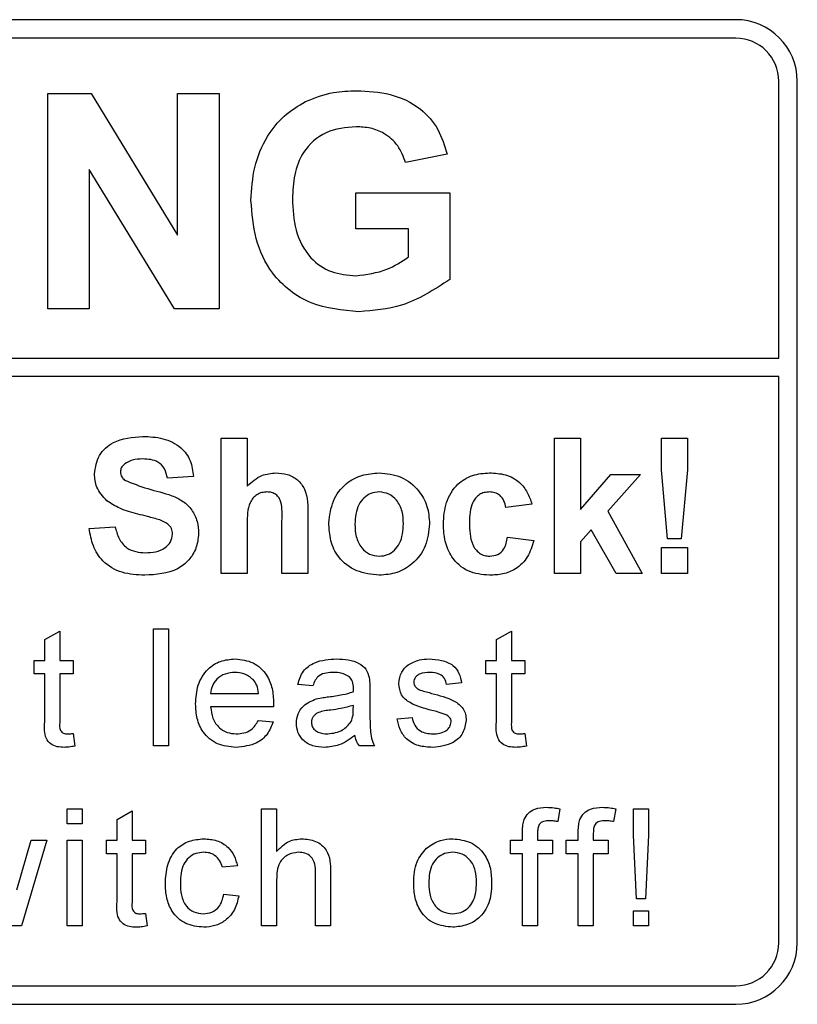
# Paper-space layout 'Blatt3' of a CAD drawing. Header units: millimetres. Extents: x 5 to 418, y 2 to 292.
# Tile 29 of 83: x 124.84 to 126.95, y 164.95 to 167.62. Entities that reach past the tile are written whole.
import ezdxf

# ---------------------------------------------------------------- set-up
doc = ezdxf.new("R2010")
doc.units = ezdxf.units.MM

psp = doc.layouts.new('Blatt3')

# ---------------------------------------------------------------- linework, layer by layer
at = {"color": 7, "linetype": 'Continuous', "lineweight": 25}
for p, q in [((126.7797, 167.6185), (118.4464, 167.6185)), ((126.7797, 167.5685), (120.5797, 167.5685)), ((126.8964, 166.7019), (126.8964, 167.4518)), ((126.9464, 165.1185), (126.9464, 167.4518)), ((124.9171, 167.4185), (125.0343, 167.4185)), ((124.9171, 166.8351), (124.9171, 167.4185)), ((125.0343, 167.4185), (125.2686, 167.0352)), ((125.2686, 167.0352), (125.2686, 167.4185)), ((125.2686, 167.4185), (125.3808, 167.4185)), ((125.3808, 167.4185), (125.3808, 166.8351)), ((125.9982, 167.2539), (125.8861, 167.2315)), ((125.2601, 166.8351), (125.0293, 167.2126)), ((125.0293, 167.2126), (125.0293, 166.8351)), ((125.7514, 167.052), (125.7514, 167.1492)), ((125.7514, 167.1492), (126.0057, 167.1492)), ((126.0057, 167.1492), (126.0057, 166.915)), ((125.8935, 167.052), (125.7514, 167.052)), ((125.8935, 166.9759), (125.8935, 167.052)), ((125.0293, 166.8351), (124.9171, 166.8351)), ((125.3808, 166.8351), (125.2601, 166.8351)), ((120.5797, 166.7019), (126.8964, 166.7019)), ((126.8964, 166.6519), (120.5797, 166.6519)), ((126.8964, 165.1185), (126.8964, 166.6519)), ((125.3866, 166.1185), (125.3866, 166.4851)), ((125.3866, 166.4851), (125.4571, 166.4851)), ((125.4571, 166.4851), (125.4571, 166.3554)), ((126.2891, 166.1185), (126.2891, 166.4851)), ((126.2891, 166.4851), (126.3597, 166.4851)), ((126.3597, 166.4851), (126.3597, 166.292)), ((126.5785, 166.3989), (126.5785, 166.4851)), ((126.5785, 166.4851), (126.649, 166.4851)), ((126.649, 166.4851), (126.649, 166.3989)), ((125.3114, 166.3817), (125.2409, 166.377)), ((126.3597, 166.292), (126.4419, 166.3864)), ((126.5218, 166.3864), (126.4333, 166.287)), ((126.4419, 166.3864), (126.5218, 166.3864)), ((126.5954, 166.2125), (126.5785, 166.3989)), ((126.649, 166.3989), (126.6323, 166.2125)), ((126.228, 166.3065), (126.1575, 166.2971)), ((125.6216, 166.2748), (125.6216, 166.1185)), ((126.4333, 166.287), (126.5265, 166.1185)), ((125.0293, 166.2407), (125.0998, 166.2454)), ((125.4571, 166.2534), (125.4571, 166.1185)), ((125.5511, 166.1185), (125.5511, 166.2607)), ((126.1622, 166.2172), (126.2327, 166.2078)), ((126.3887, 166.2369), (126.3597, 166.2043)), ((126.456, 166.1185), (126.3887, 166.2369)), ((126.3597, 166.2043), (126.3597, 166.1185)), ((126.5785, 166.1185), (126.5785, 166.189)), ((126.5785, 166.189), (126.649, 166.189)), ((126.6323, 166.2125), (126.5954, 166.2125)), ((126.649, 166.189), (126.649, 166.1185)), ((125.4571, 166.1185), (125.3866, 166.1185)), ((125.6216, 166.1185), (125.5511, 166.1185)), ((126.3597, 166.1185), (126.2891, 166.1185)), ((126.5265, 166.1185), (126.456, 166.1185)), ((126.649, 166.1185), (126.5785, 166.1185)), ((124.9091, 165.9395), (124.9497, 165.9626)), ((124.9497, 165.9626), (124.9497, 165.8832)), ((125.203, 165.6518), (125.203, 165.9685)), ((125.203, 165.9685), (125.2436, 165.9685)), ((125.2436, 165.9685), (125.2436, 165.6518)), ((126.1319, 165.9395), (126.1725, 165.9626)), ((126.1725, 165.9626), (126.1725, 165.8832)), ((124.9091, 165.8832), (124.9091, 165.9395)), ((126.1319, 165.8832), (126.1319, 165.9395)), ((124.8807, 165.8832), (124.9091, 165.8832)), ((124.8807, 165.8467), (124.8807, 165.8832)), ((124.9497, 165.8832), (124.9862, 165.8832)), ((124.9862, 165.8832), (124.9862, 165.8467)), ((126.1035, 165.8832), (126.1319, 165.8832)), ((126.1035, 165.8467), (126.1035, 165.8832)), ((126.1725, 165.8832), (126.2091, 165.8832)), ((126.2091, 165.8832), (126.2091, 165.8467)), ((124.9091, 165.8467), (124.8807, 165.8467)), ((124.9091, 165.7168), (124.9091, 165.8467)), ((124.9497, 165.8467), (124.9497, 165.7154)), ((124.9862, 165.8467), (124.9497, 165.8467)), ((126.1319, 165.8467), (126.1035, 165.8467)), ((126.1319, 165.7168), (126.1319, 165.8467)), ((126.2091, 165.8467), (126.1725, 165.8467)), ((126.1725, 165.8467), (126.1725, 165.7154)), ((125.635, 165.8142), (125.5944, 165.8183)), ((126.0377, 165.8223), (125.9971, 165.8183)), ((125.3581, 165.7939), (125.488, 165.7939)), ((125.7893, 165.8018), (125.7893, 165.7523)), ((125.7444, 165.7496), (125.7446, 165.7614)), ((125.5284, 165.7574), (125.3581, 165.7574)), ((125.4876, 165.7208), (125.5274, 165.7168)), ((125.8632, 165.7249), (125.9038, 165.7289)), ((124.9862, 165.6853), (124.9903, 165.6512)), ((126.2091, 165.6853), (126.2131, 165.6512)), ((125.2436, 165.6518), (125.203, 165.6518)), ((125.8014, 165.6518), (125.7609, 165.6518)), ((124.97, 165.4407), (124.97, 165.4813)), ((124.97, 165.4813), (125.0106, 165.4813)), ((125.0106, 165.4813), (125.0106, 165.4407)), ((125.1048, 165.4524), (125.1454, 165.4755)), ((125.1454, 165.4755), (125.1454, 165.396)), ((125.4961, 165.1646), (125.4961, 165.4813)), ((125.4961, 165.4813), (125.5367, 165.4813)), ((125.5367, 165.4813), (125.5367, 165.3657)), ((126.3037, 165.4814), (126.2979, 165.4468)), ((126.4547, 165.4814), (126.449, 165.4468)), ((126.503, 165.4813), (126.5436, 165.4813)), ((126.503, 165.4095), (126.503, 165.4813)), ((126.5436, 165.4813), (126.5436, 165.4095)), ((125.0106, 165.4407), (124.97, 165.4407)), ((125.1048, 165.396), (125.1048, 165.4524)), ((126.2025, 165.396), (126.2025, 165.4196)), ((126.2431, 165.4156), (126.2431, 165.396)), ((126.3535, 165.396), (126.3535, 165.4196)), ((126.3941, 165.4156), (126.3941, 165.396)), ((124.8331, 165.2615), (124.872, 165.396)), ((124.9144, 165.396), (124.8458, 165.1646)), ((124.872, 165.396), (124.9144, 165.396)), ((124.97, 165.1646), (124.97, 165.396)), ((124.97, 165.396), (125.0106, 165.396)), ((125.0106, 165.396), (125.0106, 165.1646)), ((125.0764, 165.3595), (125.0764, 165.396)), ((125.0764, 165.396), (125.1048, 165.396)), ((125.1454, 165.396), (125.1819, 165.396)), ((125.1819, 165.396), (125.1819, 165.3595)), ((126.17, 165.3595), (126.17, 165.396)), ((126.17, 165.396), (126.2025, 165.396)), ((126.2431, 165.396), (126.2837, 165.396)), ((126.2837, 165.396), (126.2837, 165.3595)), ((126.3211, 165.3595), (126.3211, 165.396)), ((126.3211, 165.396), (126.3535, 165.396)), ((126.3941, 165.396), (126.4347, 165.396)), ((126.4347, 165.396), (126.4347, 165.3595)), ((126.5111, 165.2377), (126.503, 165.4095)), ((126.5436, 165.4095), (126.5355, 165.2377)), ((125.1048, 165.3595), (125.0764, 165.3595)), ((125.1048, 165.2296), (125.1048, 165.3595)), ((125.1819, 165.3595), (125.1454, 165.3595)), ((125.1454, 165.3595), (125.1454, 165.2282)), ((126.2025, 165.3595), (126.17, 165.3595)), ((126.2025, 165.1646), (126.2025, 165.3595)), ((126.2837, 165.3595), (126.2431, 165.3595)), ((126.2431, 165.3595), (126.2431, 165.1646)), ((126.3535, 165.3595), (126.3211, 165.3595)), ((126.3535, 165.1646), (126.3535, 165.3595)), ((126.4347, 165.3595), (126.3941, 165.3595)), ((126.3941, 165.3595), (126.3941, 165.1646)), ((125.4304, 165.327), (125.3898, 165.323)), ((125.6423, 165.1646), (125.6423, 165.3084)), ((125.6829, 165.3105), (125.6829, 165.1646)), ((125.5367, 165.2888), (125.5367, 165.1646)), ((125.3938, 165.2499), (125.4344, 165.2458)), ((126.5355, 165.2377), (126.5111, 165.2377)), ((126.503, 165.1646), (126.503, 165.2052)), ((126.503, 165.2052), (126.5436, 165.2052)), ((126.5436, 165.2052), (126.5436, 165.1646)), ((125.1819, 165.1981), (125.186, 165.1641)), ((124.8458, 165.1646), (124.7986, 165.1646)), ((125.0106, 165.1646), (124.97, 165.1646)), ((125.5367, 165.1646), (125.4961, 165.1646)), ((125.6829, 165.1646), (125.6423, 165.1646)), ((126.2431, 165.1646), (126.2025, 165.1646)), ((126.3941, 165.1646), (126.3535, 165.1646)), ((126.5436, 165.1646), (126.503, 165.1646)), ((120.5797, 165.0018), (126.7797, 165.0018)), ((118.4464, 164.9518), (126.7797, 164.9518))]:
    psp.add_line(p, q, dxfattribs=at)
for centre, radius, start, end in [((126.7797, 167.4518), 0.1667, 0, 90), ((126.7797, 167.4518), 0.1167, 0, 90), ((126.7797, 165.1185), 0.1167, 270, 0), ((126.7797, 165.1185), 0.1667, 270, 0)]:
    psp.add_arc(centre, radius, start, end, dxfattribs=at)
for points, knots in [([(125.6153, 167.3971), (125.6402, 167.4068), (125.6846, 167.4242), (125.7322, 167.4254), (125.7532, 167.426)], [0, 0, 0, 0, 0.5592384, 1, 1, 1, 1]), ([(125.7532, 167.426), (125.7839, 167.4245), (125.8451, 167.4217), (125.9247, 167.3845), (125.9776, 167.3235), (125.9913, 167.2771), (125.9982, 167.2539)], [0, 0, 0, 0, 0.280674, 0.55986, 0.779759, 1, 1, 1, 1]), ([(125.4673, 167.1288), (125.4691, 167.159), (125.4729, 167.2194), (125.5054, 167.2983), (125.5543, 167.36), (125.595, 167.3847), (125.6153, 167.3971)], [0, 0, 0, 0, 0.280146, 0.55998, 0.779944, 1, 1, 1, 1]), ([(125.7517, 167.3287), (125.7238, 167.3261), (125.6683, 167.3209), (125.6073, 167.2662), (125.5824, 167.1987), (125.5804, 167.1553), (125.5794, 167.1336)], [0, 0, 0, 0, 0.279802, 0.558331, 0.778826, 1, 1, 1, 1]), ([(125.8861, 167.2315), (125.8801, 167.2473), (125.8681, 167.2789), (125.8317, 167.3105), (125.7913, 167.3267), (125.7649, 167.328), (125.7517, 167.3287)], [0, 0, 0, 0, 0.279821, 0.559279, 0.779466, 1, 1, 1, 1]), ([(125.7595, 166.8277), (125.715, 166.8316), (125.6263, 166.8395), (125.5241, 166.9196), (125.4754, 167.0247), (125.47, 167.0941), (125.4673, 167.1288)], [0, 0, 0, 0, 0.280091, 0.5587484, 0.7791912, 1, 1, 1, 1]), ([(125.5794, 167.1336), (125.5808, 167.1049), (125.5834, 167.0478), (125.6208, 166.974), (125.6838, 166.9309), (125.7289, 166.9269), (125.7514, 166.9249)], [0, 0, 0, 0, 0.281036, 0.560006, 0.779769, 1, 1, 1, 1]), ([(125.7514, 166.9249), (125.7802, 166.9285), (125.8315, 166.935), (125.8746, 166.9634), (125.8935, 166.9759)], [0, 0, 0, 0, 0.559098, 1, 1, 1, 1]), ([(126.0057, 166.915), (125.9636, 166.8874), (125.8882, 166.8381), (125.7989, 166.8308), (125.7595, 166.8277)], [0, 0, 0, 0, 0.5589632, 1, 1, 1, 1]), ([(125.0434, 166.3886), (125.0462, 166.4059), (125.0519, 166.4405), (125.1015, 166.4844), (125.1465, 166.4878), (125.1741, 166.4898)], [0, 0, 0, 0, 0.279748, 0.559362, 1, 1, 1, 1]), ([(125.1741, 166.4898), (125.1925, 166.4891), (125.2292, 166.4875), (125.277, 166.4645), (125.3061, 166.4251), (125.3096, 166.3962), (125.3114, 166.3817)], [0, 0, 0, 0, 0.281015, 0.560109, 0.779825, 1, 1, 1, 1]), ([(125.175, 166.4287), (125.1651, 166.4284), (125.1475, 166.4279), (125.1322, 166.4194), (125.1255, 166.4157)], [0, 0, 0, 0, 0.560544, 1, 1, 1, 1]), ([(125.2409, 166.377), (125.239, 166.3856), (125.2352, 166.4027), (125.2122, 166.4269), (125.1891, 166.428), (125.175, 166.4287)], [0, 0, 0, 0, 0.281521, 0.560305, 1, 1, 1, 1]), ([(125.1255, 166.4157), (125.1217, 166.4123), (125.1151, 166.4063), (125.1143, 166.3974), (125.1139, 166.3935)], [0, 0, 0, 0, 0.558758, 1, 1, 1, 1]), ([(125.0773, 166.3155), (125.0665, 166.3272), (125.0472, 166.3481), (125.0446, 166.3762), (125.0434, 166.3886)], [0, 0, 0, 0, 0.559266, 1, 1, 1, 1]), ([(125.1139, 166.3935), (125.1146, 166.3887), (125.1159, 166.3802), (125.1221, 166.3743), (125.1248, 166.3717)], [0, 0, 0, 0, 0.55848, 1, 1, 1, 1]), ([(125.4571, 166.3554), (125.4696, 166.3668), (125.492, 166.3871), (125.5219, 166.3899), (125.535, 166.3911)], [0, 0, 0, 0, 0.559408, 1, 1, 1, 1]), ([(125.535, 166.3911), (125.5454, 166.3903), (125.5662, 166.3886), (125.5948, 166.3739), (125.6223, 166.336), (125.6219, 166.3001), (125.6216, 166.2748)], [0, 0, 0, 0, 0.187232, 0.374201, 0.560543, 1, 1, 1, 1]), ([(125.678, 166.2562), (125.6805, 166.2762), (125.6856, 166.3161), (125.7204, 166.3626), (125.7669, 166.3872), (125.7984, 166.3898), (125.8141, 166.3911)], [0, 0, 0, 0, 0.27995, 0.559147, 0.779424, 1, 1, 1, 1]), ([(125.8141, 166.3911), (125.8346, 166.3891), (125.8754, 166.385), (125.9211, 166.3476), (125.9472, 166.3013), (125.9495, 166.2692), (125.9507, 166.2532)], [0, 0, 0, 0, 0.279785, 0.559124, 0.779388, 1, 1, 1, 1]), ([(125.9883, 166.2522), (125.9895, 166.2721), (125.9919, 166.3116), (126.0218, 166.3605), (126.0665, 166.3877), (126.0976, 166.39), (126.1132, 166.3911)], [0, 0, 0, 0, 0.280707, 0.559643, 0.779504, 1, 1, 1, 1]), ([(126.1132, 166.3911), (126.1278, 166.3904), (126.1569, 166.3888), (126.1939, 166.3691), (126.217, 166.339), (126.2244, 166.3173), (126.228, 166.3065)], [0, 0, 0, 0, 0.2804572, 0.5593369, 0.7793833, 1, 1, 1, 1]), ([(125.1248, 166.3717), (125.1457, 166.3633), (125.1875, 166.3464), (125.2429, 166.3351), (125.284, 166.3155), (125.3086, 166.2914), (125.3236, 166.2602), (125.3248, 166.2376), (125.3255, 166.2262)], [0, 0, 0, 0, 0.249423, 0.500053, 0.625203, 0.750142, 0.874918, 1, 1, 1, 1]), ([(125.5107, 166.3394), (125.5059, 166.3391), (125.4963, 166.3385), (125.4829, 166.3324), (125.4719, 166.3229), (125.4573, 166.2976), (125.4572, 166.273), (125.4571, 166.2534)], [0, 0, 0, 0, 0.12527, 0.250505, 0.375684, 0.500963, 1, 1, 1, 1]), ([(125.5511, 166.2607), (125.5519, 166.2779), (125.5529, 166.2993), (125.5442, 166.3236), (125.5351, 166.333), (125.5235, 166.3387), (125.515, 166.3392), (125.5107, 166.3394)], [0, 0, 0, 0, 0.500563, 0.625443, 0.750179, 0.874937, 1, 1, 1, 1]), ([(125.8145, 166.3394), (125.8068, 166.3387), (125.7915, 166.3372), (125.7723, 166.3236), (125.7517, 166.297), (125.7499, 166.2708), (125.7485, 166.2524)], [0, 0, 0, 0, 0.186985, 0.373878, 0.561022, 1, 1, 1, 1]), ([(125.8802, 166.253), (125.8796, 166.2644), (125.8786, 166.2871), (125.8645, 166.3164), (125.8414, 166.3361), (125.8235, 166.3383), (125.8145, 166.3394)], [0, 0, 0, 0, 0.281043, 0.560553, 0.78042, 1, 1, 1, 1]), ([(126.1126, 166.3394), (126.108, 166.3391), (126.0986, 166.3385), (126.0856, 166.3327), (126.075, 166.3234), (126.0599, 166.2995), (126.0593, 166.2755), (126.0588, 166.2564)], [0, 0, 0, 0, 0.125319, 0.250544, 0.375796, 0.501063, 1, 1, 1, 1]), ([(126.1575, 166.2971), (126.1562, 166.3034), (126.1536, 166.3159), (126.1425, 166.3305), (126.1277, 166.3385), (126.1177, 166.3391), (126.1126, 166.3394)], [0, 0, 0, 0, 0.280561, 0.559648, 0.7796, 1, 1, 1, 1]), ([(125.1611, 166.2795), (125.1443, 166.2837), (125.1144, 166.2913), (125.0886, 166.3081), (125.0773, 166.3155)], [0, 0, 0, 0, 0.560768, 1, 1, 1, 1]), ([(125.2206, 166.2635), (125.2095, 166.2667), (125.1898, 166.2724), (125.1699, 166.2773), (125.1611, 166.2795)], [0, 0, 0, 0, 0.559956, 1, 1, 1, 1]), ([(125.1796, 166.1138), (125.159, 166.1148), (125.1179, 166.1169), (125.066, 166.1468), (125.0377, 166.1929), (125.0321, 166.2248), (125.0293, 166.2407)], [0, 0, 0, 0, 0.280715, 0.55934, 0.779309, 1, 1, 1, 1]), ([(125.0998, 166.2454), (125.1024, 166.2345), (125.1076, 166.2128), (125.1282, 166.1877), (125.1552, 166.1763), (125.1727, 166.1754), (125.1815, 166.1749)], [0, 0, 0, 0, 0.280582, 0.559152, 0.779251, 1, 1, 1, 1]), ([(125.255, 166.2255), (125.2544, 166.2307), (125.2534, 166.2411), (125.2406, 166.2557), (125.2282, 166.2606), (125.2206, 166.2635)], [0, 0, 0, 0, 0.279779, 0.559088, 1, 1, 1, 1]), ([(125.8146, 166.1138), (125.7938, 166.1161), (125.7523, 166.1208), (125.7036, 166.1574), (125.6808, 166.2071), (125.6789, 166.2398), (125.678, 166.2562)], [0, 0, 0, 0, 0.280145, 0.558899, 0.779053, 1, 1, 1, 1]), ([(125.7485, 166.2524), (125.7491, 166.241), (125.7501, 166.2181), (125.7642, 166.1886), (125.7874, 166.1688), (125.8055, 166.1666), (125.8145, 166.1655)], [0, 0, 0, 0, 0.281015, 0.560464, 0.780394, 1, 1, 1, 1]), ([(125.8145, 166.1655), (125.8222, 166.1662), (125.8375, 166.1678), (125.8568, 166.1813), (125.8771, 166.2084), (125.8789, 166.2346), (125.8802, 166.253)], [0, 0, 0, 0, 0.18693, 0.373819, 0.560978, 1, 1, 1, 1]), ([(125.9507, 166.2532), (125.9487, 166.2327), (125.9446, 166.1918), (125.9085, 166.1452), (125.8628, 166.1176), (125.8306, 166.1151), (125.8146, 166.1138)], [0, 0, 0, 0, 0.279924, 0.559367, 0.779516, 1, 1, 1, 1]), ([(126.1127, 166.1138), (126.0929, 166.1157), (126.0533, 166.1196), (126.0104, 166.1586), (125.9907, 166.2058), (125.9891, 166.2368), (125.9883, 166.2522)], [0, 0, 0, 0, 0.279707, 0.558485, 0.778934, 1, 1, 1, 1]), ([(126.0588, 166.2564), (126.0592, 166.236), (126.0598, 166.2104), (126.0745, 166.1839), (126.0854, 166.1733), (126.0991, 166.1665), (126.1092, 166.1658), (126.1142, 166.1655)], [0, 0, 0, 0, 0.499313, 0.6245497, 0.7497626, 0.8747838, 1, 1, 1, 1]), ([(125.3255, 166.2262), (125.3241, 166.2133), (125.3212, 166.1875), (125.3005, 166.1536), (125.2551, 166.1184), (125.2107, 166.1157), (125.1796, 166.1138)], [0, 0, 0, 0, 0.186966, 0.374006, 0.560967, 1, 1, 1, 1]), ([(125.1815, 166.1749), (125.1908, 166.1753), (125.2094, 166.176), (125.2338, 166.186), (125.2514, 166.2036), (125.2538, 166.2182), (125.255, 166.2255)], [0, 0, 0, 0, 0.281228, 0.561008, 0.781099, 1, 1, 1, 1]), ([(126.1142, 166.1655), (126.1216, 166.1663), (126.1363, 166.1678), (126.156, 166.1873), (126.1599, 166.2058), (126.1622, 166.2172)], [0, 0, 0, 0, 0.28016, 0.558978, 1, 1, 1, 1]), ([(126.2327, 166.2078), (126.2283, 166.1927), (126.2194, 166.1626), (126.1876, 166.1302), (126.1496, 166.1155), (126.125, 166.1144), (126.1127, 166.1138)], [0, 0, 0, 0, 0.280244, 0.559157, 0.779326, 1, 1, 1, 1]), ([(125.3175, 165.7655), (125.3185, 165.7827), (125.3205, 165.8169), (125.3462, 165.8592), (125.3841, 165.8839), (125.411, 165.8861), (125.4245, 165.8873)], [0, 0, 0, 0, 0.280748, 0.559775, 0.779666, 1, 1, 1, 1]), ([(125.4245, 165.8873), (125.4413, 165.8853), (125.4748, 165.8814), (125.5106, 165.8475), (125.5266, 165.8072), (125.528, 165.7809), (125.5286, 165.7678)], [0, 0, 0, 0, 0.279366, 0.558398, 0.778885, 1, 1, 1, 1]), ([(125.5944, 165.8183), (125.5981, 165.8309), (125.6055, 165.856), (125.6456, 165.884), (125.6789, 165.886), (125.6993, 165.8873)], [0, 0, 0, 0, 0.2804297, 0.5593032, 1, 1, 1, 1]), ([(125.6993, 165.8873), (125.7204, 165.8861), (125.7499, 165.8846), (125.7802, 165.8603), (125.7849, 165.8445), (125.7873, 165.8365)], [0, 0, 0, 0, 0.559253, 0.779195, 1, 1, 1, 1]), ([(125.8672, 165.8202), (125.8687, 165.8314), (125.8715, 165.8514), (125.8862, 165.865), (125.8927, 165.871)], [0, 0, 0, 0, 0.558927, 1, 1, 1, 1]), ([(125.8927, 165.871), (125.9026, 165.8764), (125.9204, 165.8859), (125.9405, 165.8868), (125.9493, 165.8873)], [0, 0, 0, 0, 0.558938, 1, 1, 1, 1]), ([(125.9493, 165.8873), (125.9607, 165.8866), (125.9834, 165.8852), (126.0138, 165.8729), (126.0324, 165.8488), (126.036, 165.8312), (126.0377, 165.8223)], [0, 0, 0, 0, 0.2807369, 0.5604275, 0.7794497, 1, 1, 1, 1]), ([(125.4243, 165.8507), (125.4152, 165.85), (125.3971, 165.8485), (125.3753, 165.8344), (125.3614, 165.8151), (125.3592, 165.801), (125.3581, 165.7939)], [0, 0, 0, 0, 0.28019, 0.559728, 0.779642, 1, 1, 1, 1]), ([(125.4731, 165.8313), (125.4651, 165.8377), (125.4506, 165.8491), (125.4323, 165.8502), (125.4243, 165.8507)], [0, 0, 0, 0, 0.5585118, 1, 1, 1, 1]), ([(125.692, 165.8507), (125.685, 165.8505), (125.6712, 165.8501), (125.6521, 165.844), (125.6403, 165.8297), (125.6368, 165.8194), (125.635, 165.8142)], [0, 0, 0, 0, 0.280855, 0.559751, 0.7795, 1, 1, 1, 1]), ([(125.7341, 165.8385), (125.7268, 165.8427), (125.7137, 165.8503), (125.6986, 165.8506), (125.692, 165.8507)], [0, 0, 0, 0, 0.557871, 1, 1, 1, 1]), ([(125.9523, 165.8507), (125.9424, 165.8505), (125.9277, 165.8502), (125.9137, 165.8398), (125.9085, 165.8315), (125.908, 165.8267), (125.9078, 165.8243)], [0, 0, 0, 0, 0.49977, 0.749095, 0.874592, 1, 1, 1, 1]), ([(125.9971, 165.8183), (125.9957, 165.8238), (125.9928, 165.835), (125.9763, 165.8491), (125.9614, 165.8501), (125.9523, 165.8507)], [0, 0, 0, 0, 0.280304, 0.560237, 1, 1, 1, 1]), ([(125.488, 165.7939), (125.487, 165.8016), (125.4851, 165.8154), (125.4768, 165.8265), (125.4731, 165.8313)], [0, 0, 0, 0, 0.560674, 1, 1, 1, 1]), ([(125.7446, 165.8074), (125.7445, 165.8139), (125.7442, 165.8255), (125.7372, 165.8345), (125.7341, 165.8385)], [0, 0, 0, 0, 0.561903, 1, 1, 1, 1]), ([(125.7873, 165.8365), (125.788, 165.8301), (125.7893, 165.8185), (125.7893, 165.8069), (125.7893, 165.8018)], [0, 0, 0, 0, 0.5598174, 1, 1, 1, 1]), ([(125.9573, 165.7478), (125.9367, 165.753), (125.911, 165.7596), (125.8847, 165.7773), (125.871, 165.7938), (125.8687, 165.8096), (125.8672, 165.8202)], [0, 0, 0, 0, 0.5013208, 0.6265921, 0.7518172, 1, 1, 1, 1]), ([(125.9078, 165.8243), (125.9081, 165.8218), (125.9085, 165.8174), (125.911, 165.8138), (125.9121, 165.8122)], [0, 0, 0, 0, 0.559236, 1, 1, 1, 1]), ([(125.6775, 165.7846), (125.6902, 165.7862), (125.7128, 165.7891), (125.7348, 165.7953), (125.7444, 165.798)], [0, 0, 0, 0, 0.560185, 1, 1, 1, 1]), ([(125.7444, 165.798), (125.7445, 165.7997), (125.7445, 165.8029), (125.7446, 165.806), (125.7446, 165.8074)], [0, 0, 0, 0, 0.560023, 1, 1, 1, 1]), ([(125.9121, 165.8122), (125.9143, 165.81), (125.9182, 165.8061), (125.9232, 165.8039), (125.9255, 165.8029)], [0, 0, 0, 0, 0.559084, 1, 1, 1, 1]), ([(125.9255, 165.8029), (125.9312, 165.8012), (125.9413, 165.798), (125.9516, 165.7953), (125.9562, 165.794)], [0, 0, 0, 0, 0.559965, 1, 1, 1, 1]), ([(125.9562, 165.794), (125.9772, 165.7886), (126.0036, 165.7819), (126.0313, 165.7648), (126.0423, 165.7526), (126.049, 165.7375), (126.0496, 165.7267), (126.0499, 165.7213)], [0, 0, 0, 0, 0.500446, 0.625396, 0.750274, 0.875069, 1, 1, 1, 1]), ([(125.4266, 165.6477), (125.4095, 165.6493), (125.3754, 165.6524), (125.3371, 165.6847), (125.3196, 165.7255), (125.3182, 165.7522), (125.3175, 165.7655)], [0, 0, 0, 0, 0.279952, 0.558661, 0.778994, 1, 1, 1, 1]), ([(125.5286, 165.7678), (125.5286, 165.7658), (125.5286, 165.7624), (125.5285, 165.7589), (125.5284, 165.7574)], [0, 0, 0, 0, 0.559999, 1, 1, 1, 1]), ([(125.5903, 165.7131), (125.5912, 165.7217), (125.593, 165.7388), (125.6108, 165.7653), (125.6315, 165.7737), (125.6441, 165.7788)], [0, 0, 0, 0, 0.280458, 0.560983, 1, 1, 1, 1]), ([(125.6441, 165.7788), (125.6503, 165.7802), (125.6613, 165.7826), (125.6726, 165.784), (125.6775, 165.7846)], [0, 0, 0, 0, 0.5599184, 1, 1, 1, 1]), ([(125.7446, 165.7614), (125.7334, 165.7583), (125.7133, 165.7526), (125.6926, 165.75), (125.6835, 165.7488)], [0, 0, 0, 0, 0.55976, 1, 1, 1, 1]), ([(125.3581, 165.7574), (125.3594, 165.7469), (125.3619, 165.7259), (125.3788, 165.7009), (125.4025, 165.6864), (125.419, 165.685), (125.4273, 165.6843)], [0, 0, 0, 0, 0.2806334, 0.5596873, 0.7796605, 1, 1, 1, 1]), ([(125.6835, 165.7488), (125.672, 165.7476), (125.6575, 165.7461), (125.6421, 165.7379), (125.636, 165.7318), (125.6318, 165.724), (125.6312, 165.7183), (125.6309, 165.7154)], [0, 0, 0, 0, 0.50028, 0.625326, 0.750269, 0.875147, 1, 1, 1, 1]), ([(125.7384, 165.7175), (125.7405, 165.7233), (125.7442, 165.7337), (125.7444, 165.7448), (125.7444, 165.7496)], [0, 0, 0, 0, 0.558995, 1, 1, 1, 1]), ([(125.7893, 165.7523), (125.7893, 165.7407), (125.7894, 165.7216), (125.7902, 165.6951), (125.7928, 165.6726), (125.7986, 165.6587), (125.8014, 165.6518)], [0, 0, 0, 0, 0.340206, 0.560339, 0.780175, 1, 1, 1, 1]), ([(125.9954, 165.7359), (125.9884, 165.7385), (125.9759, 165.7431), (125.963, 165.7464), (125.9573, 165.7478)], [0, 0, 0, 0, 0.559788, 1, 1, 1, 1]), ([(126.0093, 165.7172), (126.0091, 165.7195), (126.0086, 165.7241), (126.0037, 165.7311), (125.9986, 165.7341), (125.9954, 165.7359)], [0, 0, 0, 0, 0.279757, 0.559839, 1, 1, 1, 1]), ([(124.9617, 165.6477), (124.9553, 165.648), (124.9426, 165.6484), (124.9243, 165.6558), (124.9067, 165.679), (124.9081, 165.7012), (124.9091, 165.7168)], [0, 0, 0, 0, 0.1874327, 0.3738211, 0.5594622, 1, 1, 1, 1]), ([(124.9497, 165.7154), (124.9492, 165.7077), (124.9485, 165.6982), (124.9548, 165.689), (124.961, 165.6847), (124.9666, 165.6844), (124.9703, 165.6843)], [0, 0, 0, 0, 0.499596, 0.625239, 0.750354, 1, 1, 1, 1]), ([(125.5274, 165.7168), (125.5228, 165.7052), (125.5137, 165.6822), (125.4782, 165.6527), (125.4462, 165.6496), (125.4266, 165.6477)], [0, 0, 0, 0, 0.280613, 0.560833, 1, 1, 1, 1]), ([(125.4273, 165.6843), (125.4343, 165.6847), (125.4482, 165.6855), (125.4722, 165.6955), (125.4817, 165.7112), (125.4876, 165.7208)], [0, 0, 0, 0, 0.281282, 0.561906, 1, 1, 1, 1]), ([(125.6661, 165.6477), (125.6555, 165.6484), (125.6344, 165.6496), (125.6081, 165.6649), (125.5925, 165.6882), (125.5911, 165.7048), (125.5903, 165.7131)], [0, 0, 0, 0, 0.280815, 0.55969, 0.779696, 1, 1, 1, 1]), ([(125.6309, 165.7154), (125.6314, 165.7116), (125.6322, 165.704), (125.6394, 165.6947), (125.6534, 165.6856), (125.6663, 165.6848), (125.6753, 165.6843)], [0, 0, 0, 0, 0.1865647, 0.3734672, 0.5606134, 1, 1, 1, 1]), ([(125.6753, 165.6843), (125.6896, 165.6861), (125.7152, 165.6892), (125.7313, 165.7089), (125.7384, 165.7175)], [0, 0, 0, 0, 0.559758, 1, 1, 1, 1]), ([(125.9593, 165.6477), (125.9464, 165.6484), (125.9209, 165.6496), (125.8881, 165.6672), (125.8698, 165.6954), (125.8654, 165.7151), (125.8632, 165.7249)], [0, 0, 0, 0, 0.280739, 0.559297, 0.779311, 1, 1, 1, 1]), ([(125.9038, 165.7289), (125.9054, 165.7216), (125.9086, 165.7071), (125.9283, 165.6869), (125.9478, 165.6853), (125.9597, 165.6843)], [0, 0, 0, 0, 0.281314, 0.561069, 1, 1, 1, 1]), ([(126.0499, 165.7213), (126.048, 165.7092), (126.044, 165.6848), (126.0101, 165.6532), (125.9785, 165.6498), (125.9593, 165.6477)], [0, 0, 0, 0, 0.279926, 0.560038, 1, 1, 1, 1]), ([(125.9597, 165.6843), (125.9659, 165.6845), (125.9783, 165.685), (125.9947, 165.6911), (126.0068, 165.7026), (126.0085, 165.7124), (126.0093, 165.7172)], [0, 0, 0, 0, 0.281188, 0.560952, 0.781095, 1, 1, 1, 1]), ([(126.1845, 165.6477), (126.1781, 165.648), (126.1654, 165.6484), (126.1471, 165.6558), (126.1296, 165.679), (126.1309, 165.7012), (126.1319, 165.7168)], [0, 0, 0, 0, 0.187433, 0.373821, 0.559462, 1, 1, 1, 1]), ([(126.1725, 165.7154), (126.172, 165.7077), (126.1714, 165.6982), (126.1777, 165.689), (126.1838, 165.6847), (126.1894, 165.6844), (126.1931, 165.6843)], [0, 0, 0, 0, 0.499596, 0.625239, 0.750354, 1, 1, 1, 1]), ([(124.9703, 165.6843), (124.9733, 165.6844), (124.9786, 165.6845), (124.9839, 165.6851), (124.9862, 165.6853)], [0, 0, 0, 0, 0.5599652, 1, 1, 1, 1]), ([(125.7487, 165.6802), (125.7348, 165.6699), (125.7101, 165.6515), (125.6795, 165.6489), (125.6661, 165.6477)], [0, 0, 0, 0, 0.559971, 1, 1, 1, 1]), ([(125.7609, 165.6518), (125.7576, 165.6567), (125.7519, 165.6655), (125.7496, 165.6757), (125.7487, 165.6802)], [0, 0, 0, 0, 0.5596973, 1, 1, 1, 1]), ([(126.1931, 165.6843), (126.1961, 165.6844), (126.2014, 165.6845), (126.2067, 165.6851), (126.2091, 165.6853)], [0, 0, 0, 0, 0.5599652, 1, 1, 1, 1]), ([(124.9903, 165.6512), (124.985, 165.6502), (124.9755, 165.6483), (124.9659, 165.6479), (124.9617, 165.6477)], [0, 0, 0, 0, 0.560078, 1, 1, 1, 1]), ([(126.2131, 165.6512), (126.2078, 165.6502), (126.1984, 165.6483), (126.1887, 165.6479), (126.1845, 165.6477)], [0, 0, 0, 0, 0.560078, 1, 1, 1, 1]), ([(126.2068, 165.4527), (126.2103, 165.4587), (126.2172, 165.4707), (126.2391, 165.4838), (126.2569, 165.4847), (126.2677, 165.4854)], [0, 0, 0, 0, 0.279458, 0.559661, 1, 1, 1, 1]), ([(126.2677, 165.4854), (126.2745, 165.4851), (126.2866, 165.4846), (126.2985, 165.4823), (126.3037, 165.4814)], [0, 0, 0, 0, 0.559945, 1, 1, 1, 1]), ([(126.3579, 165.4527), (126.3613, 165.4587), (126.3682, 165.4707), (126.3901, 165.4838), (126.4079, 165.4847), (126.4188, 165.4854)], [0, 0, 0, 0, 0.2794581, 0.5596612, 1, 1, 1, 1]), ([(126.4188, 165.4854), (126.4255, 165.4851), (126.4376, 165.4846), (126.4495, 165.4823), (126.4547, 165.4814)], [0, 0, 0, 0, 0.559945, 1, 1, 1, 1]), ([(126.2025, 165.4196), (126.2026, 165.4259), (126.2026, 165.4371), (126.2055, 165.4479), (126.2068, 165.4527)], [0, 0, 0, 0, 0.56037, 1, 1, 1, 1]), ([(126.2752, 165.4488), (126.2702, 165.4487), (126.2601, 165.4484), (126.247, 165.4405), (126.2435, 165.4275), (126.2433, 165.4196), (126.2431, 165.4156)], [0, 0, 0, 0, 0.281469, 0.557719, 0.778516, 1, 1, 1, 1]), ([(126.2979, 165.4468), (126.2937, 165.4474), (126.2862, 165.4486), (126.2786, 165.4487), (126.2752, 165.4488)], [0, 0, 0, 0, 0.559924, 1, 1, 1, 1]), ([(126.3535, 165.4196), (126.3536, 165.4259), (126.3536, 165.4371), (126.3566, 165.4479), (126.3579, 165.4527)], [0, 0, 0, 0, 0.56037, 1, 1, 1, 1]), ([(126.4262, 165.4488), (126.4212, 165.4487), (126.4112, 165.4484), (126.398, 165.4405), (126.3946, 165.4275), (126.3943, 165.4196), (126.3941, 165.4156)], [0, 0, 0, 0, 0.281469, 0.557719, 0.778516, 1, 1, 1, 1]), ([(126.449, 165.4468), (126.4447, 165.4474), (126.4372, 165.4486), (126.4296, 165.4487), (126.4262, 165.4488)], [0, 0, 0, 0, 0.559924, 1, 1, 1, 1]), ([(125.2355, 165.2794), (125.2365, 165.2963), (125.2386, 165.3298), (125.2614, 165.373), (125.2998, 165.3962), (125.3261, 165.3988), (125.3394, 165.4001)], [0, 0, 0, 0, 0.280838, 0.55968, 0.779579, 1, 1, 1, 1]), ([(125.3394, 165.4001), (125.3514, 165.3993), (125.3754, 165.3976), (125.405, 165.3798), (125.4234, 165.3545), (125.4281, 165.3362), (125.4304, 165.327)], [0, 0, 0, 0, 0.280267, 0.559439, 0.779535, 1, 1, 1, 1]), ([(125.5367, 165.3657), (125.5473, 165.3766), (125.5661, 165.3961), (125.5928, 165.3989), (125.6046, 165.4001)], [0, 0, 0, 0, 0.559341, 1, 1, 1, 1]), ([(125.6046, 165.4001), (125.6175, 165.399), (125.643, 165.3968), (125.6731, 165.373), (125.6822, 165.3406), (125.6827, 165.3206), (125.6829, 165.3105)], [0, 0, 0, 0, 0.2803178, 0.5583395, 0.7785536, 1, 1, 1, 1]), ([(125.9426, 165.3747), (125.9546, 165.383), (125.9761, 165.3979), (126.0021, 165.3994), (126.0135, 165.4001)], [0, 0, 0, 0, 0.5590331, 1, 1, 1, 1]), ([(126.0135, 165.4001), (126.0301, 165.3983), (126.0634, 165.3946), (126.0996, 165.3621), (126.1169, 165.3226), (126.1182, 165.2966), (126.1189, 165.2836)], [0, 0, 0, 0, 0.279556, 0.5586, 0.778991, 1, 1, 1, 1]), ([(125.3396, 165.3636), (125.3322, 165.363), (125.3174, 165.3618), (125.298, 165.3499), (125.2782, 165.3237), (125.277, 165.2983), (125.2761, 165.2805)], [0, 0, 0, 0, 0.187089, 0.37388, 0.56073, 1, 1, 1, 1]), ([(125.3898, 165.323), (125.3878, 165.3292), (125.3837, 165.3418), (125.3706, 165.3553), (125.3551, 165.3626), (125.3448, 165.3632), (125.3396, 165.3636)], [0, 0, 0, 0, 0.2802132, 0.5594758, 0.779649, 1, 1, 1, 1]), ([(125.5955, 165.3636), (125.5854, 165.3621), (125.5653, 165.3592), (125.5379, 165.3317), (125.5372, 165.3051), (125.5367, 165.2888)], [0, 0, 0, 0, 0.280205, 0.55932, 1, 1, 1, 1]), ([(125.6423, 165.3084), (125.642, 165.3162), (125.6414, 165.3316), (125.6316, 165.3519), (125.6137, 165.3624), (125.6016, 165.3632), (125.5955, 165.3636)], [0, 0, 0, 0, 0.281222, 0.559777, 0.779378, 1, 1, 1, 1]), ([(125.9078, 165.2803), (125.9087, 165.3002), (125.9104, 165.3357), (125.9328, 165.3628), (125.9426, 165.3747)], [0, 0, 0, 0, 0.560963, 1, 1, 1, 1]), ([(126.0135, 165.3636), (126.0061, 165.3629), (125.9912, 165.3616), (125.9718, 165.3496), (125.9513, 165.3239), (125.9496, 165.2983), (125.9484, 165.2805)], [0, 0, 0, 0, 0.187137, 0.374025, 0.561097, 1, 1, 1, 1]), ([(126.0783, 165.2817), (126.0778, 165.2927), (126.0769, 165.3147), (126.0626, 165.3427), (126.0395, 165.3607), (126.0222, 165.3626), (126.0135, 165.3636)], [0, 0, 0, 0, 0.281064, 0.560316, 0.780174, 1, 1, 1, 1]), ([(125.2761, 165.2805), (125.2765, 165.2695), (125.2773, 165.2476), (125.2888, 165.2182), (125.312, 165.1998), (125.3293, 165.198), (125.338, 165.1971)], [0, 0, 0, 0, 0.281276, 0.560536, 0.78011, 1, 1, 1, 1]), ([(126.0135, 165.1606), (125.9965, 165.1624), (125.9626, 165.166), (125.9257, 165.1996), (125.9098, 165.2405), (125.9085, 165.267), (125.9078, 165.2803)], [0, 0, 0, 0, 0.279616, 0.558371, 0.778858, 1, 1, 1, 1]), ([(125.9484, 165.2805), (125.9489, 165.2693), (125.9499, 165.247), (125.9635, 165.2181), (125.9872, 165.1999), (126.0047, 165.1981), (126.0135, 165.1971)], [0, 0, 0, 0, 0.281129, 0.560384, 0.780159, 1, 1, 1, 1]), ([(126.1189, 165.2836), (126.1184, 165.2663), (126.1172, 165.2319), (126.0925, 165.1886), (126.0539, 165.1646), (126.027, 165.1619), (126.0135, 165.1606)], [0, 0, 0, 0, 0.281033, 0.559513, 0.779602, 1, 1, 1, 1]), ([(126.0135, 165.1971), (126.021, 165.1978), (126.036, 165.1991), (126.0554, 165.2117), (126.0757, 165.2379), (126.0773, 165.2636), (126.0783, 165.2817)], [0, 0, 0, 0, 0.1870444, 0.3739447, 0.5609834, 1, 1, 1, 1]), ([(125.3394, 165.1606), (125.3226, 165.1623), (125.289, 165.1658), (125.253, 165.1996), (125.2374, 165.2401), (125.2361, 165.2663), (125.2355, 165.2794)], [0, 0, 0, 0, 0.279595, 0.558341, 0.778834, 1, 1, 1, 1]), ([(125.1574, 165.1606), (125.151, 165.1608), (125.1382, 165.1613), (125.1199, 165.1686), (125.1024, 165.1918), (125.1038, 165.214), (125.1048, 165.2296)], [0, 0, 0, 0, 0.187433, 0.373821, 0.559462, 1, 1, 1, 1]), ([(125.1454, 165.2282), (125.1449, 165.2206), (125.1442, 165.211), (125.1505, 165.2018), (125.1567, 165.1975), (125.1623, 165.1973), (125.166, 165.1971)], [0, 0, 0, 0, 0.499596, 0.625239, 0.750354, 1, 1, 1, 1]), ([(125.338, 165.1971), (125.346, 165.1979), (125.3618, 165.1994), (125.386, 165.2172), (125.3909, 165.2375), (125.3938, 165.2499)], [0, 0, 0, 0, 0.280899, 0.560906, 1, 1, 1, 1]), ([(125.4344, 165.2458), (125.4314, 165.233), (125.4255, 165.2073), (125.4007, 165.1788), (125.3704, 165.1628), (125.3497, 165.1613), (125.3394, 165.1606)], [0, 0, 0, 0, 0.280202, 0.55951, 0.779586, 1, 1, 1, 1]), ([(125.166, 165.1971), (125.169, 165.1972), (125.1743, 165.1974), (125.1796, 165.1979), (125.1819, 165.1981)], [0, 0, 0, 0, 0.5599652, 1, 1, 1, 1]), ([(125.186, 165.1641), (125.1807, 165.163), (125.1712, 165.1611), (125.1616, 165.1607), (125.1574, 165.1606)], [0, 0, 0, 0, 0.560078, 1, 1, 1, 1])]:
    psp.add_open_spline(points, degree=3, knots=knots, dxfattribs=at)

doc.saveas('drawing.dxf')
